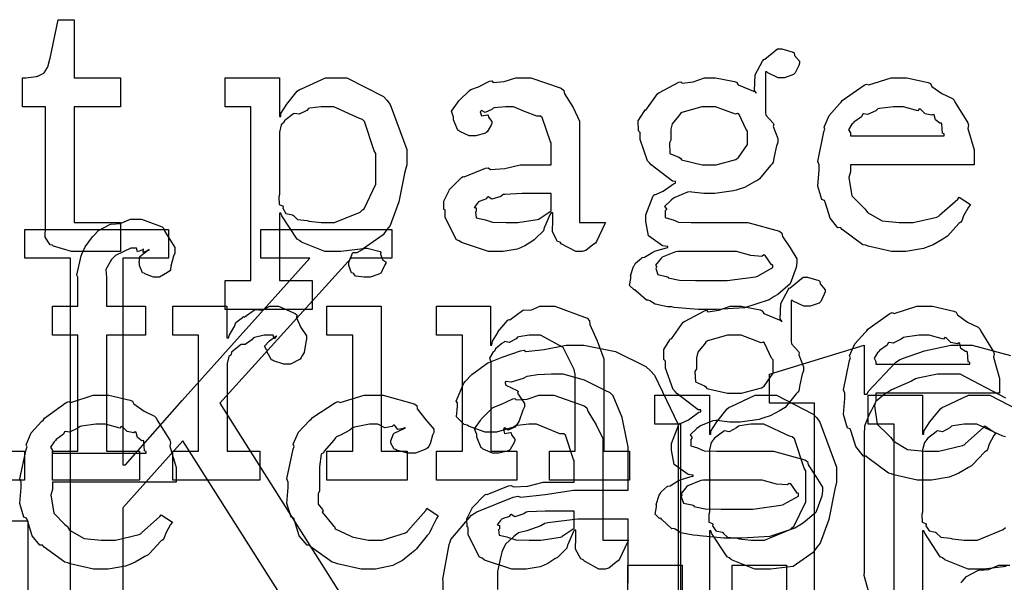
# Model space of a CAD drawing. Extents: x 0 to 8.5, y 0 to 11.
# Tile 217 of 256: x 5.734 to 6.205, y 4.816 to 5.086. Entities that reach past the tile are written whole.
import ezdxf

# ---------------------------------------------------------------- set-up
doc = ezdxf.new("R2010")
doc.units = 0
doc.layers.get('0').update_dxf_attribs({"linetype": 'CONTINUOUS'})

msp = doc.modelspace()

# ---------------------------------------------------------------- linework, layer by layer
at = {"color": 0}
for points in [[(5.76139, 4.97467), (5.75836, 4.97467), (5.74978, 4.97721), (5.74924, 4.97771), (5.74821, 4.97797), (5.74582, 4.98167), (5.74599, 4.98687), (5.74599, 4.98856), (5.74599, 5.04411), (5.73492, 5.04411), (5.73492, 5.058), (5.73643, 5.058), (5.73643, 5.058), (5.74154, 5.05854), (5.74186, 5.05865), (5.74219, 5.05871), (5.74511, 5.06022), (5.74533, 5.06039), (5.74533, 5.06039), (5.74696, 5.06293), (5.74707, 5.06321), (5.74707, 5.06321), (5.74804, 5.06694), (5.74815, 5.06733), (5.75206, 5.08578), (5.75965, 5.08578), (5.75965, 5.058), (5.78179, 5.058), (5.78179, 5.04411), (5.75965, 5.04411), (5.75965, 4.98856), (5.78179, 4.98856), (5.78179, 4.97467), (5.78082, 4.97467), (5.7786, 4.97467), (5.77789, 4.97467), (5.77664, 4.97467), (5.77382, 4.97467), (5.77289, 4.97467), (5.77149, 4.97467), (5.76828, 4.97467), (5.76725, 4.97467), (5.76579, 4.97467), (5.76247, 4.97467), (5.76139, 4.97467)], [(6.06288, 4.94689), (6.05865, 4.94689), (6.0471, 4.94797), (6.04596, 4.94819), (6.04394, 4.94829), (6.03803, 4.94943), (6.03538, 4.95111), (6.03467, 4.95144), (6.03381, 4.95139), (6.02869, 4.95594), (6.02838, 4.95643), (6.02789, 4.95632), (6.02576, 4.95844), (6.02642, 4.96186), (6.02642, 4.96294), (6.02626, 4.963), (6.02767, 4.96756), (6.02794, 4.96793), (6.02794, 4.96793), (6.02854, 4.96913), (6.03142, 4.97157), (6.03185, 4.97185), (6.03185, 4.97185), (6.03293, 4.97194), (6.03694, 4.97444), (6.03749, 4.97467), (6.03765, 4.97488), (6.04346, 4.97651), (6.044, 4.97661), (6.044, 4.97706), (6.04156, 4.97743), (6.03478, 4.98221), (6.03358, 4.9891), (6.03358, 4.99138), (6.03353, 4.99229), (6.037, 5.00136), (6.03771, 5.00201), (6.03782, 5.00185), (6.04178, 5.00364), (6.04671, 5.00722), (6.04769, 5.00743), (6.04769, 5.00831), (6.04633, 5.00836), (6.03608, 5.01622), (6.03532, 5.01719), (6.03435, 5.01818), (6.03076, 5.02838), (6.03076, 5.03174), (6.02994, 5.0325), (6.02989, 5.03733), (6.03271, 5.04183), (6.03315, 5.04258), (6.03353, 5.04243), (6.03911, 5.05029), (6.03988, 5.05083), (6.04004, 5.05089), (6.04932, 5.05578), (6.05029, 5.05604), (6.051, 5.05539), (6.05621, 5.05604), (6.06168, 5.058), (6.06353, 5.058), (6.06689, 5.058), (6.07601, 5.05621), (6.07699, 5.05583), (6.07775, 5.05453), (6.08589, 5.05117), (6.08653, 5.05062), (6.08556, 5.05192), (6.08589, 5.05935), (6.08942, 5.06586), (6.09, 5.06668), (6.0905, 5.06685), (6.09663, 5.07189), (6.09868, 5.07189), (6.09868, 5.07189), (6.10411, 5.07026), (6.10454, 5.06993), (6.10482, 5.06868), (6.10715, 5.06592), (6.10715, 5.06494), (6.10678, 5.06386), (6.10514, 5.06028), (6.10476, 5.05994), (6.10422, 5.05946), (6.10004, 5.058), (6.09868, 5.058), (6.0969, 5.058), (6.0919, 5.06039), (6.09153, 5.06082), (6.09088, 5.06082), (6.09088, 5.04129), (6.09099, 5.04004), (6.09446, 5.03624), (6.09478, 5.03564), (6.09457, 5.03467), (6.09674, 5.02892), (6.09674, 5.02696), (6.09614, 5.02539), (6.09506, 5.02029), (6.09457, 5.01753), (6.09413, 5.01676), (6.09326, 5.016), (6.08794, 5.0095), (6.08718, 5.00896), (6.08561, 5.00803), (6.08083, 5.00543), (6.07775, 5.0045), (6.07676, 5.00418), (6.07557, 5.00375), (6.06651, 5.00244), (6.06353, 5.00244), (6.06136, 5.00244), (6.0555, 5.00319), (6.05485, 5.00331), (6.05344, 5.0031), (6.04742, 5.00065), (6.04682, 5.00028), (6.04568, 4.9994), (6.04249, 4.99636), (6.04335, 4.99522), (6.04335, 4.99485), (6.04281, 4.99419), (6.04286, 4.99104), (6.04606, 4.99013), (6.0466, 4.98986), (6.0466, 4.98986), (6.04915, 4.98872), (6.05518, 4.98856), (6.05724, 4.98856), (6.07699, 4.98856), (6.08242, 4.98856), (6.0975, 4.98443), (6.09868, 4.98356), (6.09901, 4.98199), (6.10275, 4.97646), (6.10585, 4.97125), (6.10585, 4.96946), (6.10558, 4.96707), (6.10271, 4.95925), (6.09679, 4.95421), (6.095, 4.95318), (6.09267, 4.95161), (6.08074, 4.94769), (6.06733, 4.94689), (6.06288, 4.94689)], [(5.83197, 4.96078), (5.84435, 4.96078), (5.84435, 5.04411), (5.83197, 5.04411), (5.83197, 5.058), (5.85801, 5.058), (5.85801, 5.03933), (5.85867, 5.03933), (5.85867, 5.04085), (5.86154, 5.04525), (5.86654, 5.05149), (5.86757, 5.05236), (5.86849, 5.05263), (5.87999, 5.058), (5.88385, 5.058), (5.89025, 5.058), (5.90782, 5.04899), (5.90944, 5.04715), (5.91097, 5.04514), (5.919, 5.02354), (5.919, 5.01633), (5.91813, 5.01297), (5.91525, 4.99849), (5.91103, 4.98714), (5.90944, 4.98529), (5.90776, 4.98264), (5.89811, 4.97601), (5.88737, 4.97467), (5.88385, 4.97467), (5.87978, 4.97467), (5.8686, 4.97922), (5.86757, 4.98008), (5.86649, 4.98058), (5.8591, 4.99186), (5.85867, 4.99311), (5.85801, 4.99311), (5.85801, 4.96078), (5.87364, 4.96078), (5.87364, 4.94689), (5.83197, 4.94689), (5.83197, 4.96078)], [(5.96294, 4.97467), (5.95822, 4.97467), (5.94521, 4.979), (5.94407, 4.97987), (5.94282, 4.98036), (5.93733, 4.9911), (5.93733, 4.99463), (5.93679, 4.9949), (5.93674, 4.99881), (5.93896, 5.00331), (5.93929, 5.00396), (5.93918, 5.00407), (5.94526, 5.01025), (5.94601, 5.01069), (5.9465, 5.01047), (5.95671, 5.0146), (5.95796, 5.01481), (5.9591, 5.01406), (5.96593, 5.01443), (5.97325, 5.01633), (5.97575, 5.01633), (5.98812, 5.01633), (5.98812, 5.02675), (5.98779, 5.02729), (5.98394, 5.03885), (5.98313, 5.03956), (5.98128, 5.03956), (5.97547, 5.04183), (5.97011, 5.04411), (5.96837, 5.04411), (5.96636, 5.04411), (5.96094, 5.04357), (5.96035, 5.04346), (5.95969, 5.04269), (5.95654, 5.04129), (5.95481, 5.04232), (5.95449, 5.04215), (5.95449, 5.04194), (5.95421, 5.04161), (5.95475, 5.03965), (5.95763, 5.04021), (5.95796, 5.03999), (5.95811, 5.03907), (5.95969, 5.037), (5.95969, 5.03629), (5.95942, 5.03532), (5.95751, 5.03207), (5.95708, 5.03174), (5.95665, 5.03136), (5.9521, 5.03022), (5.95057, 5.03022), (5.94894, 5.03022), (5.9445, 5.03222), (5.94407, 5.03261), (5.94353, 5.03282), (5.94146, 5.03787), (5.94146, 5.03956), (5.94129, 5.03956), (5.94043, 5.04199), (5.94325, 5.04596), (5.94363, 5.0465), (5.9439, 5.04688), (5.94906, 5.05192), (5.94971, 5.05236), (5.94971, 5.05231), (5.9534, 5.05365), (5.95871, 5.05626), (5.95969, 5.05647), (5.96039, 5.05572), (5.9656, 5.0561), (5.97125, 5.058), (5.97314, 5.058), (5.9784, 5.058), (5.99289, 5.05296), (5.99419, 5.05192), (5.99463, 5.05029), (5.99864, 5.04378), (6.00179, 5.03722), (6.00179, 5.035), (6.00179, 4.98856), (6.01417, 4.98856), (6.01372, 4.98763), (6.00988, 4.97949), (6.00939, 4.97879), (6.00819, 4.97797), (6.00478, 4.97521), (6.00299, 4.97467), (6.00244, 4.97467), (5.99994, 4.97467), (5.993, 4.97846), (5.99246, 4.97922), (5.99126, 4.9796), (5.98882, 4.98421), (5.98899, 4.9899), (5.98899, 4.99181), (5.98899, 4.99333), (5.98812, 4.99333), (5.98757, 4.99235), (5.98519, 4.98676), (5.98486, 4.98617), (5.98454, 4.98469), (5.98058, 4.98074), (5.98008, 4.98031), (5.97894, 4.9796), (5.97553, 4.97738), (5.97342, 4.97646), (5.97271, 4.97618), (5.97185, 4.97581), (5.96517, 4.97467), (5.96294, 4.97467)], [(6.15539, 4.97467), (6.15126, 4.97467), (6.14008, 4.97721), (6.13889, 4.97771), (6.13747, 4.97797), (6.12756, 4.98529), (6.12674, 4.98617), (6.12554, 4.98611), (6.12181, 4.99072), (6.11957, 4.99794), (6.11914, 4.99918), (6.11789, 4.99957), (6.11589, 5.00608), (6.11654, 5.01378), (6.11654, 5.01633), (6.11589, 5.0179), (6.11887, 5.03201), (6.11936, 5.03326), (6.11893, 5.03429), (6.12136, 5.03993), (6.12631, 5.04542), (6.12717, 5.04628), (6.12765, 5.04704), (6.13813, 5.05447), (6.13932, 5.05496), (6.14031, 5.05458), (6.1511, 5.058), (6.15474, 5.058), (6.15853, 5.058), (6.16878, 5.05567), (6.16992, 5.05518), (6.17057, 5.05382), (6.1754, 5.0504), (6.18044, 5.04801), (6.18121, 5.04715), (6.18169, 5.04606), (6.18772, 5.0364), (6.18815, 5.03521), (6.18778, 5.03364), (6.19075, 5.02344), (6.19075, 5.02001), (6.19075, 5.01633), (6.13151, 5.01633), (6.13151, 5.01286), (6.13081, 5.01025), (6.13217, 5.00146), (6.13747, 4.99615), (6.13867, 4.99507), (6.13971, 4.99343), (6.14671, 4.98936), (6.15483, 4.98856), (6.15756, 4.98856), (6.16168, 4.98856), (6.17301, 4.99126), (6.17404, 4.99181), (6.17426, 4.99214), (6.183, 4.99983), (6.1836, 5.00071), (6.18901, 4.99724), (6.18804, 4.99604), (6.18576, 4.99186), (6.1849, 4.98942), (6.18446, 4.98876), (6.18349, 4.98807), (6.178, 4.98215), (6.17731, 4.98161), (6.17578, 4.98068), (6.17122, 4.97797), (6.16862, 4.97694), (6.16775, 4.97661), (6.16656, 4.97613), (6.15815, 4.97467), (6.15539, 4.97467)], [(5.87993, 4.98856), (5.88439, 4.98856), (5.89665, 4.99365), (5.89774, 4.99463), (5.89854, 4.99517), (5.90424, 5.007), (5.90424, 5.0109), (5.90424, 5.02175), (5.90343, 5.023), (5.89882, 5.03706), (5.89774, 5.03803), (5.89643, 5.03842), (5.88406, 5.04411), (5.87993, 5.04411), (5.87793, 5.04411), (5.87256, 5.0434), (5.8719, 5.04324), (5.8711, 5.04232), (5.86751, 5.04053), (5.86524, 5.0409), (5.86475, 5.04064), (5.86367, 5.03982), (5.86046, 5.03738), (5.85992, 5.03657), (5.85975, 5.03629), (5.85889, 5.03543), (5.85801, 5.03185), (5.85801, 5.03065), (5.85801, 5.00201), (5.85769, 5.00092), (5.85781, 4.99724), (5.85949, 4.99658), (5.85975, 4.99615), (5.8596, 4.9955), (5.86111, 4.993), (5.86421, 4.99235), (5.86475, 4.99203), (5.86469, 4.99197), (5.86669, 4.99007), (5.87125, 4.98958), (5.8719, 4.98942), (5.87213, 4.98921), (5.87799, 4.98856), (5.87993, 4.98856)], [(6.06375, 5.01633), (6.06717, 5.01633), (6.07667, 5.01888), (6.07742, 5.01937), (6.07796, 5.01969), (6.08219, 5.02599), (6.08219, 5.02806), (6.08219, 5.03239), (6.08154, 5.03315), (6.07818, 5.04036), (6.07742, 5.04085), (6.07644, 5.04053), (6.06689, 5.04411), (6.06375, 5.04411), (6.06033, 5.04411), (6.05083, 5.04139), (6.05007, 5.04085), (6.04915, 5.03961), (6.04622, 5.03592), (6.04551, 5.03331), (6.04551, 5.03239), (6.04551, 5.02806), (6.04482, 5.02681), (6.04508, 5.02171), (6.04932, 5.01992), (6.05007, 5.01937), (6.05057, 5.01861), (6.06044, 5.01633), (6.06375, 5.01633)], [(6.13151, 5.03022), (6.17643, 5.03022), (6.17643, 5.03108), (6.17567, 5.03136), (6.17535, 5.03592), (6.17513, 5.03629), (6.17443, 5.03624), (6.17225, 5.03776), (6.17165, 5.04015), (6.17122, 5.04042), (6.17051, 5.04004), (6.16737, 5.04069), (6.16515, 5.04292), (6.1645, 5.04303), (6.16379, 5.04215), (6.15696, 5.04411), (6.15474, 5.04411), (6.15224, 5.04411), (6.14546, 5.04324), (6.14475, 5.04303), (6.14367, 5.04215), (6.13971, 5.04036), (6.13781, 5.04069), (6.13737, 5.04042), (6.13683, 5.03928), (6.13325, 5.03674), (6.13303, 5.03629), (6.13226, 5.03569), (6.13058, 5.03304), (6.13151, 5.03157), (6.13151, 5.03108), (6.13151, 5.03022)], [(5.96881, 4.98856), (5.97222, 4.98856), (5.9815, 4.99001), (5.98247, 4.99029), (5.98242, 4.99046), (5.98812, 4.99425), (5.98812, 4.9955), (5.98812, 5.00244), (5.97726, 5.00244), (5.97424, 5.00244), (5.96593, 5.00211), (5.96511, 5.00201), (5.96403, 5.00114), (5.95975, 4.99978), (5.95796, 5.00087), (5.95751, 5.00071), (5.95714, 4.99989), (5.95361, 4.99875), (5.9534, 4.99854), (5.95281, 4.99794), (5.95122, 4.99588), (5.95231, 4.99561), (5.95231, 4.9955), (5.95231, 4.99397), (5.95193, 4.99354), (5.95221, 4.99094), (5.95589, 4.99013), (5.95665, 4.98986), (5.95665, 4.98986), (5.96013, 4.98872), (5.96664, 4.98856), (5.96881, 4.98856)], [(5.74929, 4.87907), (5.76144, 4.87907), (5.76144, 4.93463), (5.74929, 4.93463), (5.74929, 4.94851), (5.76144, 4.94851), (5.76144, 4.9624), (5.76096, 4.96343), (5.76307, 4.97265), (5.7634, 4.97347), (5.7634, 4.97347), (5.76486, 4.97694), (5.76844, 4.98178), (5.76904, 4.98236), (5.76904, 4.98236), (5.77126, 4.98486), (5.77669, 4.98768), (5.7775, 4.98801), (5.77756, 4.98785), (5.78168, 4.98817), (5.78668, 4.99018), (5.78836, 4.99018), (5.79194, 4.99018), (5.80181, 4.9866), (5.80268, 4.98583), (5.80306, 4.98438), (5.80789, 4.97657), (5.80789, 4.9739), (5.80718, 4.9725), (5.80593, 4.96778), (5.80578, 4.96588), (5.8055, 4.96544), (5.80442, 4.96468), (5.80051, 4.9624), (5.79921, 4.9624), (5.79769, 4.9624), (5.79351, 4.96403), (5.79313, 4.96436), (5.79243, 4.96446), (5.79096, 4.96799), (5.79096, 4.96913), (5.79075, 4.96924), (5.79113, 4.97228), (5.79476, 4.97521), (5.79551, 4.97542), (5.79551, 4.97564), (5.79492, 4.97521), (5.79275, 4.97433), (5.79292, 4.97607), (5.79292, 4.97607), (5.79237, 4.97553), (5.79004, 4.97456), (5.78956, 4.97629), (5.78944, 4.97629), (5.78678, 4.97629), (5.7794, 4.97287), (5.77881, 4.97217), (5.77756, 4.97092), (5.77485, 4.96619), (5.77512, 4.96224), (5.77512, 4.96089), (5.77512, 4.94851), (5.79378, 4.94851), (5.79378, 4.93463), (5.77512, 4.93463), (5.77512, 4.87907), (5.79096, 4.87907), (5.79096, 4.86518), (5.74929, 4.86518), (5.74929, 4.87907)], [(5.90007, 4.9624), (5.89865, 4.9624), (5.89447, 4.96289), (5.89367, 4.96408), (5.89333, 4.96436), (5.89258, 4.96451), (5.89117, 4.96799), (5.89117, 4.96913), (5.89117, 4.96957), (5.89117, 4.96957), (5.89296, 4.97401), (5.89333, 4.97433), (5.89333, 4.97433), (5.89529, 4.97433), (5.89887, 4.97629), (5.90007, 4.97629), (5.90007, 4.97629), (5.90619, 4.97467), (5.90657, 4.97433), (5.90647, 4.97347), (5.90756, 4.97065), (5.90896, 4.96983), (5.90896, 4.96957), (5.90896, 4.96913), (5.90842, 4.96837), (5.90722, 4.96571), (5.90679, 4.96457), (5.90657, 4.96436), (5.90565, 4.96386), (5.90142, 4.9624), (5.90007, 4.9624)], [(6.03857, 4.96729), (6.03825, 4.96664), (6.03928, 4.96371), (6.04324, 4.96278), (6.04422, 4.96251), (6.04428, 4.96208), (6.04964, 4.96099), (6.05729, 4.96078), (6.05985, 4.96078), (6.06765, 4.96078), (6.07254, 4.96078), (6.08599, 4.96262), (6.08718, 4.96294), (6.08735, 4.96311), (6.09435, 4.96707), (6.09435, 4.96837), (6.09386, 4.96826), (6.09071, 4.97287), (6.09, 4.97314), (6.08914, 4.97239), (6.08382, 4.97276), (6.07704, 4.97467), (6.07482, 4.97467), (6.04878, 4.97467), (6.04769, 4.9745), (6.04135, 4.97194), (6.04096, 4.97163), (6.04025, 4.97081), (6.03814, 4.96826), (6.03857, 4.96756), (6.03857, 4.96729)], [(6.07514, 4.8374), (6.0709, 4.8374), (6.05935, 4.83849), (6.05821, 4.83871), (6.05621, 4.83882), (6.05029, 4.83996), (6.04764, 4.84164), (6.04693, 4.84196), (6.04606, 4.8419), (6.04096, 4.84646), (6.04064, 4.84694), (6.04015, 4.84685), (6.03803, 4.84896), (6.03868, 4.85238), (6.03868, 4.85346), (6.03851, 4.85351), (6.03993, 4.85807), (6.04021, 4.85846), (6.04021, 4.85846), (6.04081, 4.85965), (6.04368, 4.86208), (6.04411, 4.86236), (6.04411, 4.86236), (6.04519, 4.86247), (6.04921, 4.86496), (6.04975, 4.86518), (6.04992, 4.8654), (6.05572, 4.86703), (6.05626, 4.86714), (6.05626, 4.86757), (6.05382, 4.86794), (6.04704, 4.87272), (6.04585, 4.87961), (6.04585, 4.88189), (6.04579, 4.88282), (6.04926, 4.89187), (6.04997, 4.89253), (6.05007, 4.89236), (6.05404, 4.89415), (6.05897, 4.89774), (6.05994, 4.89794), (6.05994, 4.89882), (6.0586, 4.89887), (6.04833, 4.90674), (6.04758, 4.90771), (6.0466, 4.90869), (6.04303, 4.91889), (6.04303, 4.92225), (6.04221, 4.92301), (6.04215, 4.92785), (6.04497, 4.93235), (6.04542, 4.93311), (6.04579, 4.93294), (6.05138, 4.94081), (6.05214, 4.94135), (6.05231, 4.9414), (6.06158, 4.94629), (6.06256, 4.94656), (6.06326, 4.9459), (6.06847, 4.94656), (6.07394, 4.94851), (6.07579, 4.94851), (6.07915, 4.94851), (6.08826, 4.94672), (6.08925, 4.94635), (6.09, 4.94504), (6.09814, 4.94168), (6.09879, 4.94114), (6.09782, 4.94243), (6.09814, 4.94987), (6.10167, 4.95638), (6.10226, 4.95719), (6.10275, 4.95736), (6.10889, 4.9624), (6.11094, 4.9624), (6.11094, 4.9624), (6.11638, 4.96078), (6.11681, 4.96044), (6.11708, 4.95921), (6.11942, 4.95643), (6.11942, 4.95546), (6.11903, 4.95437), (6.1174, 4.95079), (6.11703, 4.95047), (6.11649, 4.94997), (6.11231, 4.94851), (6.11094, 4.94851), (6.10915, 4.94851), (6.10417, 4.9509), (6.10379, 4.95133), (6.10314, 4.95133), (6.10314, 4.93181), (6.10325, 4.93056), (6.10672, 4.92676), (6.10704, 4.92617), (6.10682, 4.92518), (6.109, 4.91943), (6.109, 4.91749), (6.1084, 4.9159), (6.10732, 4.91081), (6.10682, 4.90804), (6.10639, 4.90728), (6.10553, 4.90653), (6.10021, 4.90001), (6.09944, 4.89947), (6.09788, 4.89854), (6.0931, 4.89594), (6.09, 4.89501), (6.08903, 4.89469), (6.08783, 4.89426), (6.07878, 4.89296), (6.07579, 4.89296), (6.07362, 4.89296), (6.06776, 4.89372), (6.06711, 4.89382), (6.06569, 4.89361), (6.05968, 4.89117), (6.05908, 4.89079), (6.05794, 4.88992), (6.05474, 4.88688), (6.05561, 4.88574), (6.05561, 4.88536), (6.05507, 4.88471), (6.05512, 4.88157), (6.05832, 4.88064), (6.05886, 4.88037), (6.05886, 4.88037), (6.06142, 4.87924), (6.06743, 4.87907), (6.0695, 4.87907), (6.08925, 4.87907), (6.09467, 4.87907), (6.10975, 4.87494), (6.11094, 4.87408), (6.11128, 4.8725), (6.11501, 4.86697), (6.11811, 4.86176), (6.11811, 4.85997), (6.11783, 4.85758), (6.11496, 4.84978), (6.10906, 4.84472), (6.10726, 4.84369), (6.10493, 4.84212), (6.09299, 4.83822), (6.07958, 4.8374), (6.07514, 4.8374)], [(5.80692, 4.87907), (5.81928, 4.87907), (5.81928, 4.93463), (5.80692, 4.93463), (5.80692, 4.94851), (5.83274, 4.94851), (5.83274, 4.93332), (5.83361, 4.93332), (5.83361, 4.93332), (5.83393, 4.93451), (5.8361, 4.93832), (5.83643, 4.93875), (5.83643, 4.93875), (5.83713, 4.94075), (5.84033, 4.94319), (5.84076, 4.94353), (5.84104, 4.94325), (5.84608, 4.94678), (5.84663, 4.947), (5.84663, 4.94689), (5.84956, 4.94661), (5.85335, 4.94851), (5.85465, 4.94851), (5.85758, 4.94851), (5.86561, 4.9451), (5.86638, 4.94439), (5.8661, 4.94303), (5.86822, 4.93837), (5.87093, 4.93431), (5.87093, 4.93289), (5.87071, 4.93126), (5.8699, 4.92632), (5.86876, 4.92453), (5.86833, 4.92399), (5.86789, 4.92318), (5.86333, 4.92074), (5.86182, 4.92074), (5.86003, 4.92074), (5.85508, 4.92236), (5.85465, 4.92269), (5.85417, 4.92285), (5.85206, 4.92649), (5.85206, 4.92768), (5.85178, 4.92768), (5.85092, 4.92931), (5.85314, 4.93181), (5.85335, 4.93201), (5.85331, 4.93201), (5.85325, 4.93201), (5.85628, 4.93414), (5.85661, 4.93419), (5.85661, 4.9344), (5.8565, 4.93403), (5.85553, 4.93289), (5.85504, 4.93463), (5.85487, 4.93463), (5.85428, 4.93463), (5.85292, 4.93463), (5.85249, 4.93463), (5.85075, 4.93463), (5.84608, 4.93354), (5.84554, 4.93332), (5.84478, 4.9324), (5.84153, 4.93024), (5.83963, 4.93018), (5.83925, 4.92985), (5.83817, 4.9291), (5.83507, 4.92654), (5.83485, 4.9254), (5.83469, 4.92507), (5.83376, 4.92437), (5.83296, 4.92101), (5.83296, 4.91986), (5.83296, 4.87907), (5.84858, 4.87907), (5.84858, 4.86518), (5.80692, 4.86518), (5.80692, 4.87907)], [(5.88075, 4.87907), (5.89312, 4.87907), (5.89312, 4.93463), (5.88075, 4.93463), (5.88075, 4.94851), (5.90679, 4.94851), (5.90679, 4.87907), (5.91917, 4.87907), (5.91917, 4.86518), (5.88075, 4.86518), (5.88075, 4.87907)], [(5.93326, 4.87907), (5.94564, 4.87907), (5.94564, 4.93463), (5.93326, 4.93463), (5.93326, 4.94851), (5.9591, 4.94851), (5.9591, 4.92985), (5.95975, 4.92985), (5.95975, 4.92985), (5.96001, 4.93181), (5.9624, 4.9356), (5.96278, 4.93614), (5.96268, 4.93619), (5.96744, 4.94179), (5.96799, 4.94222), (5.96837, 4.94206), (5.97444, 4.9465), (5.97515, 4.94678), (5.97515, 4.94678), (5.9784, 4.94656), (5.98281, 4.94851), (5.98426, 4.94851), (5.98986, 4.94851), (6.00549, 4.94276), (6.00662, 4.94157), (6.00672, 4.93983), (6.01014, 4.93197), (6.01335, 4.92339), (6.01335, 4.92051), (6.01335, 4.87907), (6.02572, 4.87907), (6.02572, 4.86518), (5.98731, 4.86518), (5.98731, 4.87907), (5.99968, 4.87907), (5.99968, 4.91575), (5.99924, 4.91818), (5.99397, 4.92882), (5.98307, 4.93463), (5.97949, 4.93463), (5.97765, 4.93463), (5.97271, 4.93392), (5.97211, 4.93375), (5.97136, 4.93289), (5.96804, 4.93121), (5.96604, 4.93164), (5.9656, 4.93137), (5.96451, 4.93061), (5.96143, 4.92811), (5.96115, 4.92731), (5.96104, 4.92703), (5.96029, 4.92638), (5.95871, 4.92367), (5.95931, 4.92199), (5.95931, 4.92139), (5.95931, 4.87907), (5.97168, 4.87907), (5.97168, 4.86518), (5.93326, 4.86518), (5.93326, 4.87907)], [(6.16764, 4.86518), (6.16351, 4.86518), (6.15235, 4.86774), (6.15115, 4.86822), (6.14974, 4.86849), (6.13981, 4.87582), (6.139, 4.87668), (6.13781, 4.87663), (6.13406, 4.88124), (6.13183, 4.88846), (6.1314, 4.88971), (6.13015, 4.89008), (6.12815, 4.8966), (6.12879, 4.90429), (6.12879, 4.90685), (6.12815, 4.90842), (6.13113, 4.92253), (6.13162, 4.92378), (6.13118, 4.92481), (6.13363, 4.93044), (6.13857, 4.93593), (6.13943, 4.93679), (6.13992, 4.93756), (6.15039, 4.94499), (6.15158, 4.94547), (6.15256, 4.9451), (6.16336, 4.94851), (6.16699, 4.94851), (6.17079, 4.94851), (6.18104, 4.94618), (6.18218, 4.94569), (6.18283, 4.94433), (6.18767, 4.94092), (6.19271, 4.93853), (6.19347, 4.93767), (6.19396, 4.93658), (6.19997, 4.92692), (6.20042, 4.92572), (6.20003, 4.92415), (6.20301, 4.91396), (6.20301, 4.91054), (6.20301, 4.90685), (6.14378, 4.90685), (6.14378, 4.90338), (6.14307, 4.90076), (6.14442, 4.89199), (6.14974, 4.88667), (6.15093, 4.88558), (6.15196, 4.88396), (6.15896, 4.87989), (6.1671, 4.87907), (6.16982, 4.87907), (6.17393, 4.87907), (6.18528, 4.88178), (6.18631, 4.88232), (6.18653, 4.88265), (6.19526, 4.89035), (6.19586, 4.89122), (6.20128, 4.88775), (6.20031, 4.88656), (6.19803, 4.88238), (6.19715, 4.87993), (6.19672, 4.87929), (6.19575, 4.87858), (6.19026, 4.87267), (6.18956, 4.87213), (6.18804, 4.87121), (6.18349, 4.86849), (6.18088, 4.86746), (6.18001, 4.86714), (6.17882, 4.86664), (6.17042, 4.86518), (6.16764, 4.86518)], [(6.07601, 4.90685), (6.07943, 4.90685), (6.08892, 4.9094), (6.08968, 4.90989), (6.09022, 4.91021), (6.09446, 4.9165), (6.09446, 4.91857), (6.09446, 4.9229), (6.09381, 4.92367), (6.09044, 4.93088), (6.08968, 4.93137), (6.08871, 4.93104), (6.07915, 4.93463), (6.07601, 4.93463), (6.0726, 4.93463), (6.0631, 4.93192), (6.06233, 4.93137), (6.06142, 4.93012), (6.05849, 4.92643), (6.05778, 4.92383), (6.05778, 4.9229), (6.05778, 4.91857), (6.05707, 4.91732), (6.05735, 4.91222), (6.06158, 4.91043), (6.06233, 4.90989), (6.06282, 4.90913), (6.07269, 4.90685), (6.07601, 4.90685)], [(6.14378, 4.92074), (6.18869, 4.92074), (6.18869, 4.9216), (6.18793, 4.92188), (6.18761, 4.92643), (6.18739, 4.92681), (6.18668, 4.92676), (6.18451, 4.92828), (6.18392, 4.93067), (6.18349, 4.93093), (6.18278, 4.93056), (6.17964, 4.93121), (6.1774, 4.93343), (6.17676, 4.93354), (6.17606, 4.93267), (6.16922, 4.93463), (6.16699, 4.93463), (6.1645, 4.93463), (6.15771, 4.93375), (6.15701, 4.93354), (6.15593, 4.93267), (6.15196, 4.93088), (6.15007, 4.93121), (6.14963, 4.93093), (6.14908, 4.92979), (6.14551, 4.92725), (6.14529, 4.92681), (6.14453, 4.92622), (6.14285, 4.92356), (6.14378, 4.9221), (6.14378, 4.9216), (6.14378, 4.92074)], [(5.77311, 4.82254), (5.76899, 4.82254), (5.75782, 4.82508), (5.75662, 4.82557), (5.75521, 4.82585), (5.74528, 4.83317), (5.74447, 4.83404), (5.74328, 4.83399), (5.73953, 4.8386), (5.73731, 4.84581), (5.73687, 4.84706), (5.73562, 4.84744), (5.73361, 4.85394), (5.73426, 4.86165), (5.73426, 4.86421), (5.73361, 4.86578), (5.7366, 4.87989), (5.73708, 4.88113), (5.73665, 4.88217), (5.7391, 4.88781), (5.74403, 4.89328), (5.7449, 4.89415), (5.74539, 4.89492), (5.75586, 4.90235), (5.75706, 4.90283), (5.75803, 4.90246), (5.76882, 4.90587), (5.77246, 4.90587), (5.77626, 4.90587), (5.78651, 4.90354), (5.78765, 4.90306), (5.78831, 4.90169), (5.79313, 4.89828), (5.79818, 4.89589), (5.79893, 4.89501), (5.79943, 4.89393), (5.80544, 4.88428), (5.80588, 4.88308), (5.8055, 4.88151), (5.80849, 4.87131), (5.80849, 4.86789), (5.80849, 4.86421), (5.74924, 4.86421), (5.74924, 4.86074), (5.74854, 4.85813), (5.74989, 4.84933), (5.75521, 4.84403), (5.7564, 4.84293), (5.75743, 4.84131), (5.76443, 4.83724), (5.77257, 4.83643), (5.77528, 4.83643), (5.7794, 4.83643), (5.79075, 4.83914), (5.79178, 4.83968), (5.79199, 4.84), (5.80072, 4.84771), (5.80132, 4.84858), (5.80675, 4.84511), (5.80578, 4.84392), (5.8035, 4.83974), (5.80263, 4.83729), (5.80219, 4.83664), (5.80122, 4.83594), (5.79574, 4.83003), (5.79503, 4.82949), (5.79351, 4.82856), (5.78896, 4.82585), (5.78635, 4.82482), (5.78549, 4.82449), (5.78429, 4.824), (5.77588, 4.82254), (5.77311, 4.82254)], [(5.90132, 4.82254), (5.89714, 4.82254), (5.88579, 4.82508), (5.8846, 4.82557), (5.88319, 4.82585), (5.87326, 4.83317), (5.87244, 4.83404), (5.87125, 4.83399), (5.86751, 4.8386), (5.86529, 4.84581), (5.86486, 4.84706), (5.86361, 4.84744), (5.8616, 4.85394), (5.86225, 4.86165), (5.86225, 4.86421), (5.8616, 4.86583), (5.86458, 4.8801), (5.86507, 4.88135), (5.86464, 4.88238), (5.86719, 4.88818), (5.8724, 4.89372), (5.87332, 4.89458), (5.87381, 4.89529), (5.88488, 4.9024), (5.88612, 4.90283), (5.88704, 4.90246), (5.89854, 4.90587), (5.9024, 4.90587), (5.90776, 4.90587), (5.92258, 4.90175), (5.92389, 4.90088), (5.92404, 4.89931), (5.92817, 4.8941), (5.93192, 4.8896), (5.93192, 4.88807), (5.93137, 4.88678), (5.93018, 4.8826), (5.92947, 4.88108), (5.9291, 4.88069), (5.92817, 4.88004), (5.92312, 4.8781), (5.9215, 4.8781), (5.91954, 4.8781), (5.91411, 4.87956), (5.91368, 4.87983), (5.91297, 4.87999), (5.91129, 4.88297), (5.91129, 4.88396), (5.91129, 4.88396), (5.91271, 4.88743), (5.91303, 4.88764), (5.91303, 4.88764), (5.91769, 4.88992), (5.91824, 4.89003), (5.91824, 4.89046), (5.91764, 4.88997), (5.91471, 4.88954), (5.91314, 4.8915), (5.9126, 4.89154), (5.91206, 4.89085), (5.90847, 4.89019), (5.90506, 4.89199), (5.90392, 4.89199), (5.90121, 4.89199), (5.89388, 4.89057), (5.89307, 4.89025), (5.89171, 4.88921), (5.88726, 4.88667), (5.88531, 4.8859), (5.88482, 4.88547), (5.884, 4.88439), (5.8795, 4.87901), (5.87918, 4.87831), (5.87793, 4.87765), (5.87722, 4.87164), (5.87722, 4.86963), (5.87722, 4.86008), (5.87663, 4.85872), (5.87651, 4.85374), (5.87864, 4.85107), (5.87896, 4.85032), (5.87853, 4.84983), (5.88379, 4.84347), (5.88439, 4.84293), (5.88476, 4.8419), (5.89182, 4.83849), (5.89264, 4.83817), (5.89264, 4.83811), (5.90061, 4.83643), (5.90326, 4.83643), (5.90728, 4.83643), (5.91835, 4.8399), (5.91932, 4.84056), (5.91954, 4.84093), (5.92806, 4.85069), (5.92865, 4.85183), (5.93408, 4.84814), (5.93321, 4.84679), (5.93093, 4.84239), (5.93012, 4.84028), (5.92974, 4.83968), (5.92876, 4.83876), (5.92344, 4.83214), (5.92279, 4.83143), (5.92133, 4.83029), (5.91689, 4.82676), (5.91433, 4.82536), (5.91347, 4.82493), (5.91228, 4.82433), (5.90403, 4.82254), (5.90132, 4.82254)], [(5.97401, 4.82254), (5.96929, 4.82254), (5.95628, 4.82688), (5.95514, 4.82775), (5.95389, 4.82824), (5.9484, 4.83897), (5.9484, 4.8425), (5.94786, 4.84278), (5.94781, 4.84668), (5.95003, 4.85118), (5.95036, 4.85183), (5.95025, 4.85194), (5.95632, 4.85813), (5.95708, 4.85856), (5.95757, 4.85835), (5.96778, 4.86247), (5.96903, 4.86268), (5.97017, 4.86193), (5.977, 4.86231), (5.98432, 4.86421), (5.98682, 4.86421), (5.99918, 4.86421), (5.99918, 4.87462), (5.99886, 4.87517), (5.99501, 4.88672), (5.99419, 4.88743), (5.99235, 4.88743), (5.98654, 4.88971), (5.98118, 4.89199), (5.97944, 4.89199), (5.97743, 4.89199), (5.972, 4.89144), (5.9714, 4.89133), (5.97076, 4.89057), (5.96761, 4.88917), (5.96588, 4.89019), (5.96556, 4.89003), (5.96556, 4.88981), (5.96528, 4.88949), (5.96582, 4.88753), (5.96869, 4.88807), (5.96903, 4.88786), (5.96918, 4.88693), (5.97076, 4.88488), (5.97076, 4.88417), (5.97049, 4.88319), (5.96858, 4.87993), (5.96815, 4.87961), (5.96772, 4.87924), (5.96317, 4.8781), (5.96164, 4.8781), (5.96001, 4.8781), (5.95557, 4.8801), (5.95514, 4.88049), (5.95458, 4.88069), (5.95253, 4.88574), (5.95253, 4.88743), (5.95236, 4.88743), (5.9515, 4.88986), (5.95432, 4.89382), (5.95469, 4.89437), (5.95497, 4.89475), (5.96013, 4.89979), (5.96078, 4.90022), (5.96078, 4.90018), (5.96446, 4.90153), (5.96978, 4.90414), (5.97076, 4.90435), (5.97146, 4.9036), (5.97667, 4.90397), (5.98232, 4.90587), (5.98421, 4.90587), (5.98947, 4.90587), (6.00396, 4.90082), (6.00526, 4.89979), (6.00569, 4.89817), (6.00971, 4.89165), (6.01286, 4.8851), (6.01286, 4.88286), (6.01286, 4.83643), (6.02522, 4.83643), (6.02479, 4.8355), (6.02094, 4.82736), (6.02046, 4.82667), (6.01926, 4.82585), (6.01585, 4.82308), (6.01406, 4.82254), (6.01351, 4.82254), (6.01101, 4.82254), (6.00407, 4.82633), (6.00353, 4.8271), (6.00233, 4.82747), (5.99989, 4.83208), (6.00006, 4.83778), (6.00006, 4.83968), (6.00006, 4.84119), (5.99918, 4.84119), (5.99864, 4.84022), (5.99625, 4.83464), (5.99593, 4.83404), (5.99561, 4.83257), (5.99164, 4.82861), (5.99115, 4.82818), (5.99001, 4.82747), (5.9866, 4.82525), (5.98449, 4.82433), (5.98378, 4.82406), (5.98292, 4.82368), (5.97624, 4.82254), (5.97401, 4.82254)], [(5.74924, 4.8781), (5.79417, 4.8781), (5.79417, 4.87896), (5.7934, 4.87924), (5.79308, 4.88379), (5.79286, 4.88417), (5.79215, 4.88411), (5.78999, 4.88564), (5.78939, 4.88803), (5.78896, 4.88829), (5.78825, 4.88792), (5.7851, 4.88857), (5.78288, 4.89079), (5.78222, 4.8909), (5.78153, 4.89003), (5.77468, 4.89199), (5.77246, 4.89199), (5.76997, 4.89199), (5.76318, 4.89111), (5.76247, 4.8909), (5.76139, 4.89003), (5.75743, 4.88824), (5.75553, 4.88857), (5.7551, 4.88829), (5.75456, 4.88715), (5.75097, 4.8846), (5.75076, 4.88417), (5.75, 4.88357), (5.74832, 4.88092), (5.74924, 4.87944), (5.74924, 4.87896), (5.74924, 4.8781)], [(6.08589, 4.83643), (6.09033, 4.83643), (6.1026, 4.84153), (6.10368, 4.8425), (6.10449, 4.84304), (6.11019, 4.85487), (6.11019, 4.85878), (6.11019, 4.86963), (6.10938, 4.87088), (6.10476, 4.88493), (6.10368, 4.8859), (6.10238, 4.88629), (6.09, 4.89199), (6.08589, 4.89199), (6.08388, 4.89199), (6.0785, 4.89128), (6.07785, 4.89111), (6.07704, 4.89019), (6.07346, 4.8884), (6.07118, 4.88878), (6.07069, 4.88851), (6.06961, 4.88769), (6.0664, 4.88525), (6.06586, 4.88444), (6.06569, 4.88417), (6.06483, 4.88331), (6.06396, 4.87972), (6.06396, 4.87853), (6.06396, 4.84988), (6.06364, 4.84879), (6.06375, 4.84511), (6.06543, 4.84446), (6.06569, 4.84403), (6.06554, 4.84337), (6.06706, 4.84088), (6.07015, 4.84022), (6.07069, 4.8399), (6.07064, 4.83985), (6.07264, 4.83794), (6.07721, 4.83746), (6.07785, 4.83729), (6.07807, 4.83708), (6.08393, 4.83643), (6.08589, 4.83643)], [(6.05083, 4.85781), (6.05051, 4.85715), (6.05154, 4.85422), (6.0555, 4.85331), (6.05647, 4.85303), (6.05653, 4.8526), (6.0619, 4.85151), (6.06956, 4.85129), (6.0721, 4.85129), (6.07992, 4.85129), (6.08479, 4.85129), (6.09825, 4.85314), (6.09944, 4.85346), (6.09961, 4.85363), (6.10661, 4.85758), (6.10661, 4.85889), (6.10612, 4.85878), (6.10297, 4.86339), (6.10226, 4.86367), (6.1014, 4.8629), (6.09608, 4.86328), (6.08931, 4.86518), (6.08708, 4.86518), (6.06104, 4.86518), (6.05994, 4.86501), (6.0536, 4.86247), (6.05322, 4.86214), (6.05251, 4.86133), (6.0504, 4.85878), (6.05083, 4.85807), (6.05083, 4.85781)], [(5.97987, 4.83643), (5.98329, 4.83643), (5.99257, 4.83789), (5.99354, 4.83817), (5.99349, 4.83832), (5.99918, 4.84212), (5.99918, 4.84337), (5.99918, 4.85032), (5.98833, 4.85032), (5.98529, 4.85032), (5.977, 4.84999), (5.97618, 4.84988), (5.9751, 4.84901), (5.97081, 4.84765), (5.96903, 4.84874), (5.96858, 4.84858), (5.96821, 4.84776), (5.96468, 4.84663), (5.96446, 4.8464), (5.96386, 4.84581), (5.96229, 4.84375), (5.96338, 4.84347), (5.96338, 4.84337), (5.96338, 4.84185), (5.963, 4.84142), (5.96326, 4.83882), (5.96696, 4.838), (5.96772, 4.83772), (5.96772, 4.83772), (5.97119, 4.83658), (5.97771, 4.83643), (5.97987, 4.83643)], [(5.71137, 4.7346), (5.72374, 4.7346), (5.72374, 4.83182), (5.71137, 4.83182), (5.71137, 4.84571), (5.73742, 4.84571), (5.73742, 4.7346), (5.74978, 4.7346), (5.74978, 4.72071), (5.71137, 4.72071), (5.71137, 4.7346)], [(6.02485, 4.71332), (6.03722, 4.71332), (6.03722, 4.81054), (6.02485, 4.81054), (6.02485, 4.82443), (6.05089, 4.82443), (6.05089, 4.71332), (6.06326, 4.71332), (6.06326, 4.69943), (6.02485, 4.69943), (6.02485, 4.71332)], [(6.07487, 4.71332), (6.08724, 4.71332), (6.08724, 4.81054), (6.07487, 4.81054), (6.07487, 4.82443), (6.10092, 4.82443), (6.10092, 4.71332), (6.11328, 4.71332), (6.11328, 4.69943), (6.07487, 4.69943), (6.07487, 4.71332)]]:
    msp.add_lwpolyline(points, close=True, dxfattribs=at)
for points in [[(5.75797, 4.7909), (5.75797, 4.97146), (5.73606, 4.97146), (5.73606, 4.98535), (5.80485, 4.98535), (5.80485, 4.97146), (5.78293, 4.97146), (5.78293, 4.8725), (5.78424, 4.8725), (5.81136, 4.90332), (5.87256, 4.97146), (5.84912, 4.97146), (5.84912, 4.98535), (5.91183, 4.98535), (5.91183, 4.97146), (5.89231, 4.97146), (5.82937, 4.90201), (5.89968, 4.7909)], [(5.93636, 4.8125), (5.93636, 4.81694), (5.93631, 4.81771), (5.93924, 4.83431), (5.93983, 4.83561), (5.94006, 4.83675), (5.94997, 4.84842), (5.95133, 4.84928), (5.95253, 4.84999), (5.97, 4.8571), (5.97217, 4.85753), (5.97358, 4.8571), (5.98535, 4.85829), (5.99886, 4.86035), (6.00342, 4.86035), (6.02512, 4.86035), (6.02512, 4.88118), (6.02458, 4.88346), (6.02214, 4.89524), (6.01785, 4.90554), (6.01644, 4.90701), (6.01406, 4.9081), (6.00418, 4.91308), (5.99397, 4.9159), (5.99061, 4.9159), (5.98833, 4.9159), (5.98161, 4.91564), (5.9776, 4.91504), (5.97651, 4.91482), (5.97483, 4.9139), (5.96907, 4.91217), (5.96669, 4.91249), (5.9661, 4.91222), (5.9661, 4.91178), (5.96642, 4.91075), (5.97185, 4.90815), (5.97239, 4.90767), (5.97211, 4.90679), (5.97542, 4.90192), (5.97542, 4.90028), (5.97461, 4.89871), (5.97282, 4.89356), (5.97163, 4.8916), (5.97108, 4.89117), (5.96972, 4.8904), (5.96192, 4.88813), (5.95936, 4.88813), (5.95649, 4.88813), (5.94862, 4.89106), (5.94786, 4.8916), (5.94646, 4.89182), (5.94287, 4.89556), (5.94331, 4.90061), (5.94331, 4.90224), (5.94265, 4.9031), (5.94635, 4.91162), (5.947, 4.91243), (5.947, 4.91243), (5.95019, 4.91585), (5.95665, 4.92068), (5.95785, 4.92133), (5.95833, 4.92156), (5.96468, 4.92415), (5.97347, 4.92708), (5.97521, 4.9274), (5.97597, 4.92686), (5.98481, 4.92779), (5.99533, 4.92979), (5.99886, 4.92979), (6.00385, 4.92979), (6.01893, 4.92676), (6.03353, 4.91971), (6.03575, 4.91764), (6.03771, 4.91553), (6.04899, 4.89193), (6.04899, 4.884), (6.04899, 4.7909)], [(6.11431, 4.73535), (6.11431, 4.90201), (6.09283, 4.90201), (6.09283, 4.9159), (6.13818, 4.92979), (6.13818, 4.90636), (6.13949, 4.90636), (6.14008, 4.90761), (6.15332, 4.92171), (6.15511, 4.92285), (6.15653, 4.92344), (6.1671, 4.92719), (6.17958, 4.92979), (6.18375, 4.92979), (6.18983, 4.92979), (6.20822, 4.92486)], [(6.20606, 4.90451), (6.18408, 4.9159), (6.17681, 4.9159), (6.17329, 4.9159), (6.1639, 4.91411), (6.16271, 4.91374), (6.16075, 4.9126), (6.15457, 4.90983), (6.15121, 4.90853), (6.15033, 4.90788), (6.14849, 4.9069), (6.14367, 4.90294), (6.14199, 4.89931), (6.14144, 4.89833), (6.14051, 4.89665), (6.13835, 4.89111), (6.13818, 4.8871), (6.13818, 4.88574), (6.13818, 4.82107), (6.13803, 4.81972), (6.1409, 4.80925)], [(6.05029, 4.80865), (6.05029, 4.89199), (6.03792, 4.89199), (6.03792, 4.90587), (6.06396, 4.90587), (6.06396, 4.88721), (6.06461, 4.88721), (6.06461, 4.88872), (6.06749, 4.89312), (6.07249, 4.89936), (6.07351, 4.90022), (6.07443, 4.9005), (6.08594, 4.90587), (6.08979, 4.90587), (6.09619, 4.90587), (6.11376, 4.89686), (6.1154, 4.89501), (6.11692, 4.89301), (6.12494, 4.87142), (6.12494, 4.86421), (6.12408, 4.86083), (6.12121, 4.84636), (6.11697, 4.83501), (6.1154, 4.83317), (6.11372, 4.83051), (6.10406, 4.82389), (6.09332, 4.82254), (6.08979, 4.82254), (6.08572, 4.82254), (6.07454, 4.8271), (6.07351, 4.82796), (6.07243, 4.82844), (6.06506, 4.83974), (6.06461, 4.84099), (6.06396, 4.84099), (6.06396, 4.80865)], [(6.15246, 4.80865), (6.15246, 4.89199), (6.14008, 4.89199), (6.14008, 4.90587), (6.16613, 4.90587), (6.16613, 4.88721), (6.16678, 4.88721), (6.16678, 4.88872), (6.16965, 4.89312), (6.17464, 4.89936), (6.17567, 4.90022), (6.1766, 4.9005), (6.1881, 4.90587), (6.19194, 4.90587), (6.19835, 4.90587), (6.21593, 4.89686)], [(6.20583, 4.8859), (6.20454, 4.88629), (6.19217, 4.89199), (6.18804, 4.89199), (6.18604, 4.89199), (6.18067, 4.89128), (6.18001, 4.89111), (6.17919, 4.89019), (6.17562, 4.8884), (6.17333, 4.88878), (6.17285, 4.88851), (6.17176, 4.88769), (6.16857, 4.88525), (6.16803, 4.88444), (6.16786, 4.88417), (6.16699, 4.88331), (6.16613, 4.87972), (6.16613, 4.87853), (6.16613, 4.84988), (6.16581, 4.84879), (6.1659, 4.84511), (6.16758, 4.84446), (6.16786, 4.84403), (6.16769, 4.84337), (6.16922, 4.84088), (6.17231, 4.84022), (6.17285, 4.8399), (6.17279, 4.83985), (6.17481, 4.83794), (6.17936, 4.83746), (6.18001, 4.83729), (6.18024, 4.83708), (6.18608, 4.83643), (6.18804, 4.83643), (6.18804, 4.83643), (6.19249, 4.83643), (6.20475, 4.84153), (6.20583, 4.8425)], [(5.87082, 4.7909), (5.81179, 4.884), (5.78293, 4.85189), (5.78293, 4.7909)], [(5.72353, 4.87907), (5.73589, 4.87907), (5.73589, 4.86518), (5.69749, 4.86518)], [(6.02512, 4.81581), (6.02512, 4.81912), (6.02512, 4.84646), (6.00603, 4.84646), (6.00082, 4.84646), (5.9866, 4.84483), (5.98519, 4.84451), (5.98324, 4.84332), (5.97657, 4.84088), (5.97254, 4.8399), (5.97174, 4.83931), (5.97026, 4.83826), (5.96636, 4.83458), (5.9649, 4.83149), (5.96457, 4.83062), (5.96408, 4.82883), (5.9624, 4.8214), (5.9624, 4.8189), (5.9624, 4.81282)], [(6.20622, 4.82389), (6.19547, 4.82254), (6.19194, 4.82254), (6.18788, 4.82254), (6.17671, 4.8271), (6.17567, 4.82796), (6.17458, 4.82844), (6.16721, 4.83974), (6.16678, 4.84099), (6.16613, 4.84099), (6.16613, 4.80865)], [(6.1844, 4.81603), (6.185, 4.81662), (6.185, 4.81662), (6.18722, 4.81912), (6.19265, 4.82194), (6.19347, 4.82226), (6.19353, 4.8221), (6.19764, 4.82243), (6.20264, 4.82443), (6.20432, 4.82443), (6.2079, 4.82443)]]:
    msp.add_lwpolyline(points, dxfattribs=at)

doc.saveas('drawing.dxf')
